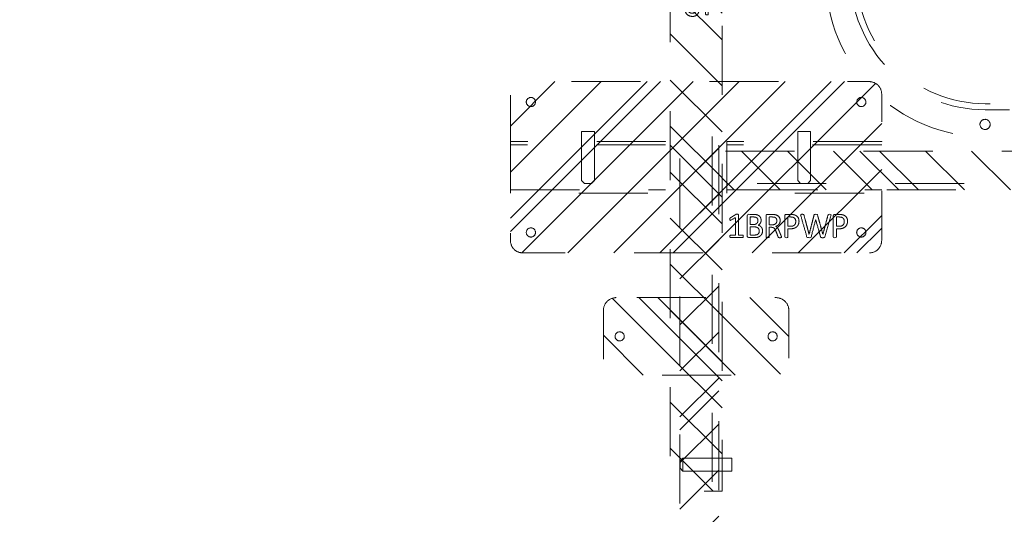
# Model space of a CAD drawing. Header units: inches. Extents: x -465 to -303, y -234 to 7.
# Tile 23 of 81: x -397 to -378, y -20 to -11. Entities that reach past the tile are written whole.
import ezdxf

# ---------------------------------------------------------------- set-up
doc = ezdxf.new("R2010")
doc.units = ezdxf.units.IN
doc.header["$LTSCALE"] = 32
doc.header["$MEASUREMENT"] = 0
doc.header["$PDMODE"] = 1
doc.header["$PDSIZE"] = -2
doc.linetypes.add('Dash Style-1', pattern=[0.083328, 0.041656, -0.041672])
for name, color, linetype, lineweight in [('DashLine', 7, 'Dash Style-1', 13), ('DashLineFill', 7, 'Dash Style-1', 13), ('Drawing', 7, 'Continuous', 18), ('Metal-DeskStructure', 7, 'Continuous', 13), ('None', 7, 'Continuous', 18), ('SolidLine', 7, 'Continuous', 15)]:
    doc.layers.add(name, color=color, linetype=linetype, lineweight=lineweight)
pattern_1 = [(45, (0, 0), (-1.61302, 1.93572), []), (45, (-1.0608, 1.0608), (-0.472346, 0.416761), [])]

# ---------------------------------------------------------------- blocks, each defined once
blk = doc.blocks.new('Group-33')
at = {"layer": 'DashLine'}
blk.add_open_spline([(35.631, -2.559), (35.63, -14.016), (35.629, -25.472), (35.631, -28.043), (35.442, -30.607), (33.452, -57.879), (31.462, -85.151), (31.255, -86.464), (29.931, -86.575), (19.094, -86.575), (8.257, -86.575), (6.934, -86.464), (6.726, -85.151), (4.736, -57.879), (2.746, -30.607), (2.558, -28.043), (2.559, -25.472), (2.559, -14.016), (2.558, -2.559), (19.094, -2.559), (35.631, -2.559)], degree=2, knots=[0, 0, 0, 0.101602, 0.101602, 0.124398, 0.124398, 0.366817, 0.366817, 0.378599, 0.378599, 0.47475, 0.47475, 0.486533, 0.486533, 0.728951, 0.728951, 0.751748, 0.751748, 0.853349, 0.853349, 1, 1, 1], dxfattribs=at)
at = {"layer": 'SolidLine'}
blk.add_open_spline([(37.087, -2.559), (19.094, -2.559), (1.102, -2.559), (1.102, -14.016), (1.102, -25.472), (1.103, -28.096), (1.293, -30.713), (3.283, -57.985), (5.273, -85.257), (5.678, -87.816), (8.257, -88.031), (19.094, -88.031), (29.931, -88.031), (32.511, -87.816), (32.915, -85.257), (34.905, -57.985), (36.895, -30.713), (37.086, -28.096), (37.086, -25.472), (37.087, -14.016), (37.087, -2.559)], degree=2, knots=[0, 0, 0, 0.153989, 0.153989, 0.252041, 0.252041, 0.274495, 0.274495, 0.508445, 0.508445, 0.530607, 0.530607, 0.623382, 0.623382, 0.645544, 0.645544, 0.879494, 0.879494, 0.901948, 0.901948, 1, 1, 1], dxfattribs=at)
blk = doc.blocks.new('1BRPT7-CChannel-1067 (2D)')
at = {"layer": 'DashLineFill', "linetype": 'Continuous', "lineweight": 13}
h = blk.add_hatch(dxfattribs=at)
h.set_pattern_fill('Steel', color=253, style=0, pattern_type=2)
h.set_pattern_definition(pattern_1)
h.paths.add_polyline_path([(-0.313, 0.584), (-0.313, 21.004), (0.437, 21.004), (0.437, -21.004), (-0.313, -21.004), (-0.313, -0.584)])
at = {"layer": 'DashLine'}
blk.add_line((0.311, 21.004), (0.311, -21.004), dxfattribs=at)
at = {"layer": 'DashLineFill', "flags": 128}
blk.add_lwpolyline([(-0.313, 0.584), (-0.313, 21.004), (0.437, 21.004), (0.437, -21.004), (-0.313, -21.004), (-0.313, -0.584)], dxfattribs=at)
blk = doc.blocks.new('Group-65')
at = {"layer": 'DashLine'}
for p, q in [((20.086, 0.689), (19.836, 0.689)), ((19.836, 0.689), (19.836, -0.255)), ((20.086, -0.255), (20.086, 0.689)), ((19.836, -0.255), (19.892, -0.311)), ((19.84, -0.255), (19.836, -0.255)), ((19.852, -0.255), (19.84, -0.255)), ((19.872, -0.255), (19.852, -0.255)), ((19.898, -0.255), (19.872, -0.255)), ((19.901, -0.311), (19.892, -0.311)), ((19.928, -0.255), (19.898, -0.255)), ((19.912, -0.311), (19.901, -0.311)), ((19.926, -0.311), (19.912, -0.311)), ((19.943, -0.311), (19.926, -0.311)), ((19.961, -0.255), (19.928, -0.255)), ((19.978, -0.311), (19.943, -0.311)), ((19.993, -0.255), (19.961, -0.255)), ((19.995, -0.311), (19.978, -0.311)), ((20.023, -0.255), (19.993, -0.255)), ((20.009, -0.311), (19.995, -0.311)), ((20.02, -0.311), (20.009, -0.311)), ((20.027, -0.311), (20.02, -0.311)), ((20.049, -0.255), (20.023, -0.255)), ((20.029, -0.311), (20.027, -0.311)), ((20.029, -0.311), (20.086, -0.255)), ((20.069, -0.255), (20.049, -0.255)), ((20.081, -0.255), (20.069, -0.255)), ((20.086, -0.255), (20.081, -0.255))]:
    blk.add_line(p, q, dxfattribs=at)
blk = doc.blocks.new('Group-66')
at = {"layer": 'Metal-DeskStructure', "color": 7}
for points, knots in [([(9.57, -0.189), (9.57, -0.197), (9.568, -0.211), (9.559, -0.213), (9.44, -0.213), (9.321, -0.213), (9.318, -0.212), (9.314, -0.206), (9.312, -0.197), (9.312, -0.184), (9.314, -0.175), (9.316, -0.169), (9.321, -0.165), (9.37, -0.165), (9.417, -0.165), (9.417, 0.004), (9.417, 0.174), (9.374, 0.148), (9.331, 0.122), (9.325, 0.121), (9.316, 0.119), (9.312, 0.122), (9.31, 0.133), (9.31, 0.146), (9.31, 0.156), (9.312, 0.161), (9.316, 0.165), (9.319, 0.167), (9.371, 0.2), (9.423, 0.233), (9.425, 0.235), (9.428, 0.235), (9.434, 0.237), (9.451, 0.237), (9.469, 0.237), (9.474, 0.233), (9.476, 0.229), (9.476, 0.031), (9.476, -0.165), (9.517, -0.165), (9.561, -0.165), (9.565, -0.169), (9.569, -0.175), (9.57, -0.184), (9.57, -0.189)], [0, 0, 0, 0.00261, 0.007831, 0.010441, 0.176195, 0.178805, 0.181415, 0.184026, 0.186636, 0.188594, 0.190551, 0.192509, 0.194467, 0.244389, 0.244389, 0.424498, 0.424498, 0.47805, 0.47805, 0.484241, 0.490432, 0.496622, 0.502813, 0.507071, 0.510941, 0.514811, 0.518682, 0.518682, 0.576295, 0.576295, 0.578743, 0.58119, 0.583638, 0.590247, 0.593184, 0.596122, 0.599059, 0.911881, 0.911881, 0.976501, 0.982376, 0.988251, 0.994125, 1, 1, 1]), ([(9.942, -0.084), (9.942, -0.106), (9.93, -0.141), (9.912, -0.171), (9.884, -0.191), (9.835, -0.213), (9.727, -0.213), (9.661, -0.213), (9.646, -0.202), (9.646, 0.011), (9.646, 0.224), (9.661, 0.235), (9.719, 0.235), (9.811, 0.235), (9.862, 0.218), (9.895, 0.191), (9.914, 0.148), (9.914, 0.106), (9.906, 0.076), (9.892, 0.052), (9.868, 0.032), (9.855, 0.026), (9.873, 0.023), (9.905, 0.004), (9.929, -0.023), (9.942, -0.062), (9.942, -0.084)], [0, 0, 0, 0.031455, 0.06291, 0.094366, 0.125821, 0.188731, 0.266159, 0.275837, 0.285516, 0.435531, 0.44521, 0.454888, 0.521427, 0.574659, 0.627891, 0.681123, 0.734355, 0.762747, 0.791139, 0.819531, 0.847924, 0.847924, 0.885943, 0.923962, 0.961981, 1, 1, 1]), ([(10.308, -0.204), (10.308, -0.208), (10.306, -0.212), (10.299, -0.213), (10.286, -0.215), (10.267, -0.215), (10.256, -0.213), (10.249, -0.212), (10.245, -0.206), (10.243, -0.201), (10.223, -0.148), (10.203, -0.095), (10.195, -0.077), (10.181, -0.047), (10.158, -0.025), (10.129, -0.014), (10.089, -0.014), (10.07, -0.014), (10.07, -0.109), (10.07, -0.208), (10.066, -0.212), (10.059, -0.213), (10.048, -0.215), (10.031, -0.215), (10.02, -0.213), (10.013, -0.212), (10.009, -0.208), (10.009, 0.003), (10.009, 0.224), (10.024, 0.235), (10.079, 0.235), (10.144, 0.235), (10.166, 0.233), (10.175, 0.231), (10.201, 0.228), (10.241, 0.207), (10.267, 0.178), (10.282, 0.139), (10.282, 0.095), (10.269, 0.058), (10.247, 0.03), (10.214, 0.012), (10.195, 0.004), (10.206, -0.001), (10.225, -0.016), (10.24, -0.036), (10.253, -0.064), (10.26, -0.081), (10.28, -0.129), (10.3, -0.178), (10.306, -0.191), (10.308, -0.202), (10.308, -0.204)], [0, 0, 0, 0.004018, 0.008035, 0.012053, 0.01607, 0.020088, 0.024105, 0.028123, 0.03214, 0.03214, 0.070951, 0.070951, 0.084634, 0.098317, 0.112001, 0.125684, 0.138745, 0.138745, 0.202807, 0.205295, 0.207782, 0.21027, 0.212758, 0.214748, 0.216739, 0.218729, 0.220719, 0.332671, 0.339637, 0.346603, 0.391882, 0.407555, 0.423229, 0.423229, 0.466696, 0.510164, 0.553631, 0.597099, 0.640566, 0.684033, 0.727501, 0.770968, 0.770968, 0.798042, 0.825115, 0.852188, 0.879262, 0.879262, 0.958132, 0.958132, 0.979066, 1, 1, 1]), ([(10.646, 0.104), (10.646, 0.069), (10.624, 0.015), (10.583, -0.022), (10.524, -0.044), (10.457, -0.044), (10.432, -0.044), (10.432, -0.124), (10.432, -0.208), (10.428, -0.212), (10.421, -0.213), (10.41, -0.215), (10.393, -0.215), (10.382, -0.213), (10.375, -0.212), (10.371, -0.208), (10.371, 0.002), (10.371, 0.222), (10.386, 0.235), (10.443, 0.235), (10.506, 0.235), (10.531, 0.231), (10.568, 0.224), (10.605, 0.202), (10.633, 0.17), (10.646, 0.128), (10.646, 0.104)], [0, 0, 0, 0.066268, 0.132535, 0.198803, 0.26507, 0.303966, 0.303966, 0.429297, 0.43506, 0.440822, 0.446584, 0.452347, 0.456957, 0.461567, 0.466177, 0.470786, 0.728938, 0.745073, 0.761208, 0.845107, 0.870922, 0.896738, 0.922553, 0.948369, 0.974184, 1, 1, 1]), ([(10.996, 0.209), (10.996, 0.203), (10.996, 0.193), (10.992, 0.187), (10.987, 0.183), (10.922, 0.183), (10.859, 0.183), (10.859, -0.01), (10.859, -0.208), (10.856, -0.212), (10.848, -0.213), (10.837, -0.215), (10.82, -0.215), (10.809, -0.213), (10.802, -0.212), (10.798, -0.208), (10.798, -0.01), (10.798, 0.183), (10.736, 0.183), (10.671, 0.183), (10.665, 0.187), (10.664, 0.193), (10.662, 0.202), (10.662, 0.215), (10.664, 0.226), (10.665, 0.231), (10.671, 0.235), (10.829, 0.235), (10.987, 0.235), (10.992, 0.231), (10.996, 0.226), (10.996, 0.215), (10.996, 0.209)], [0, 0, 0, 0.003046, 0.005389, 0.007733, 0.010076, 0.089744, 0.089744, 0.335779, 0.340465, 0.345152, 0.349838, 0.354524, 0.360382, 0.36624, 0.372099, 0.377957, 0.6855, 0.6855, 0.785085, 0.788014, 0.790943, 0.793872, 0.796801, 0.798998, 0.801195, 0.803391, 0.805588, 0.991213, 0.99341, 0.995606, 0.997803, 1, 1, 1]), ([(11.299, -0.07), (11.299, -0.105), (11.275, -0.162), (11.23, -0.201), (11.169, -0.221), (11.11, -0.221), (11.073, -0.213), (11.044, -0.206), (11.025, -0.197), (11.02, -0.193), (11.018, -0.188), (11.016, -0.182), (11.016, -0.172), (11.016, -0.162), (11.018, -0.153), (11.02, -0.145), (11.024, -0.143), (11.029, -0.143), (11.044, -0.153), (11.068, -0.162), (11.105, -0.171), (11.153, -0.171), (11.191, -0.16), (11.219, -0.136), (11.236, -0.101), (11.236, -0.053), (11.223, -0.022), (11.195, 0.001), (11.151, 0.012), (11.101, 0.012), (11.07, 0.008), (11.048, 0.008), (11.038, 0.017), (11.038, 0.121), (11.038, 0.224), (11.049, 0.235), (11.159, 0.235), (11.262, 0.235), (11.265, 0.231), (11.269, 0.226), (11.271, 0.215), (11.271, 0.196), (11.263, 0.183), (11.174, 0.183), (11.09, 0.183), (11.09, 0.12), (11.09, 0.056), (11.103, 0.058), (11.129, 0.06), (11.184, 0.06), (11.241, 0.041), (11.278, 0.008), (11.299, -0.04), (11.299, -0.07)], [0, 0, 0, 0.016248, 0.032495, 0.048743, 0.064991, 0.07474, 0.084488, 0.094237, 0.103985, 0.113734, 0.123483, 0.133231, 0.143955, 0.155653, 0.167352, 0.17905, 0.190748, 0.214145, 0.237542, 0.260938, 0.284335, 0.304389, 0.324444, 0.344498, 0.364552, 0.381743, 0.398934, 0.416124, 0.433315, 0.445134, 0.456952, 0.465394, 0.473836, 0.532936, 0.541379, 0.549822, 0.625104, 0.627919, 0.630733, 0.633547, 0.636362, 0.642928, 0.649495, 0.749089, 0.749089, 0.824606, 0.824606, 0.840082, 0.855558, 0.891668, 0.927779, 0.963889, 1, 1, 1]), ([(9.853, 0.115), (9.853, 0.132), (9.844, 0.157), (9.823, 0.176), (9.792, 0.185), (9.737, 0.185), (9.705, 0.185), (9.705, 0.113), (9.705, 0.041), (9.739, 0.041), (9.796, 0.041), (9.825, 0.052), (9.844, 0.073), (9.853, 0.1), (9.853, 0.115)], [0, 0, 0, 0.074499, 0.148998, 0.223496, 0.297995, 0.395417, 0.395417, 0.61891, 0.61891, 0.724928, 0.793696, 0.862464, 0.931232, 1, 1, 1]), ([(10.219, 0.109), (10.219, 0.137), (10.195, 0.172), (10.168, 0.181), (10.158, 0.183), (10.136, 0.185), (10.095, 0.185), (10.07, 0.185), (10.07, 0.109), (10.07, 0.034), (10.098, 0.034), (10.151, 0.034), (10.184, 0.045), (10.208, 0.067), (10.219, 0.095), (10.219, 0.109)], [0, 0, 0, 0.142515, 0.285031, 0.285031, 0.330993, 0.376955, 0.445899, 0.445899, 0.655281, 0.655281, 0.734439, 0.800829, 0.867219, 0.93361, 1, 1, 1]), ([(10.583, 0.098), (10.583, 0.126), (10.563, 0.163), (10.533, 0.18), (10.502, 0.185), (10.459, 0.185), (10.432, 0.185), (10.432, 0.096), (10.432, 0.006), (10.459, 0.006), (10.511, 0.006), (10.548, 0.019), (10.572, 0.045), (10.583, 0.078), (10.583, 0.098)], [0, 0, 0, 0.053098, 0.106195, 0.159293, 0.212391, 0.297937, 0.297937, 0.584068, 0.584068, 0.669615, 0.752211, 0.834807, 0.917404, 1, 1, 1]), ([(9.879, -0.088), (9.879, -0.068), (9.866, -0.038), (9.842, -0.018), (9.805, -0.007), (9.741, -0.007), (9.705, -0.007), (9.705, -0.085), (9.705, -0.164), (9.749, -0.164), (9.833, -0.164), (9.866, -0.136), (9.879, -0.106), (9.879, -0.088)], [0, 0, 0, 0.079156, 0.158312, 0.237468, 0.316624, 0.419526, 0.419526, 0.643799, 0.643799, 0.767809, 0.883905, 0.941952, 1, 1, 1])]:
    blk.add_open_spline(points, degree=2, knots=knots, dxfattribs=at)
blk = doc.blocks.new('1BRPT5-RightBeam (2D)')
at = {"layer": 'DashLineFill', "linetype": 'Continuous', "lineweight": 13}
h = blk.add_hatch(dxfattribs=at)
h.set_pattern_fill('Steel', color=253, style=0, pattern_type=2)
h.set_pattern_definition(pattern_1)
edge = h.paths.add_edge_path()
edge.add_arc((16.982, -1.541), 0.25, 180, 270)
edge.add_line((16.982, -1.791), (17.978, -1.791))
edge.add_arc((17.978, -1.541), 0.25, 270, 360)
edge.add_line((18.228, -1.541), (18.228, 1.541))
edge.add_arc((17.978, 1.541), 0.25, 0, 90)
edge.add_line((17.978, 1.791), (16.982, 1.791))
edge.add_arc((16.982, 1.541), 0.25, 90, 180)
edge.add_line((16.732, 1.541), (16.732, -1.541))
h = blk.add_hatch(dxfattribs=at)
h.set_pattern_fill('Steel', color=253, style=0, pattern_type=2)
h.set_pattern_definition(pattern_1)
h.paths.add_polyline_path([(-1.85, 0.5), (20.472, 0.5), (20.472, -0.5), (-1.85, -0.5)])
at = {"layer": 'DashLineFill'}
for p, q in [((2.362, 0.5), (2.362, -0.5)), ((3.386, 0.5), (3.386, -0.5))]:
    blk.add_line(p, q, dxfattribs=at)
at = {"layer": 'DashLineFill', "flags": 128}
blk.add_lwpolyline([(16.732, -1.541, 0.414214), (16.982, -1.791), (17.978, -1.791, 0.414214), (18.228, -1.541), (18.228, 1.541, 0.414214), (17.978, 1.791), (16.982, 1.791, 0.414214), (16.732, 1.541)], format="xyb", close=True, dxfattribs=at)
blk.add_lwpolyline([(-1.85, 0.5), (20.472, 0.5), (20.472, -0.5), (-1.85, -0.5)], close=True, dxfattribs=at)
at = {"layer": 'SolidLine', "flags": 128}
for points in [[(17.569, 1.476), (17.568, 1.468), (17.567, 1.459), (17.565, 1.451), (17.562, 1.442), (17.558, 1.435), (17.554, 1.427), (17.549, 1.42), (17.543, 1.414), (17.537, 1.408), (17.53, 1.403), (17.522, 1.398), (17.514, 1.395), (17.506, 1.392), (17.498, 1.389), (17.489, 1.388), (17.48, 1.388), (17.472, 1.388), (17.463, 1.389), (17.455, 1.392), (17.446, 1.395), (17.439, 1.398), (17.431, 1.403), (17.424, 1.408), (17.418, 1.414), (17.412, 1.42), (17.407, 1.427), (17.402, 1.435), (17.398, 1.442), (17.396, 1.451), (17.393, 1.459), (17.392, 1.468), (17.392, 1.476), (17.392, 1.485), (17.393, 1.494), (17.396, 1.502), (17.398, 1.51), (17.402, 1.518), (17.407, 1.526), (17.412, 1.533), (17.418, 1.539), (17.424, 1.545), (17.431, 1.55), (17.439, 1.555), (17.446, 1.558), (17.455, 1.561), (17.463, 1.563), (17.472, 1.565), (17.48, 1.565), (17.489, 1.565), (17.498, 1.563), (17.506, 1.561), (17.514, 1.558), (17.522, 1.555), (17.53, 1.55), (17.537, 1.545), (17.543, 1.539), (17.549, 1.533), (17.554, 1.526), (17.558, 1.518), (17.562, 1.51), (17.565, 1.502), (17.567, 1.494), (17.568, 1.485)], [(-1.177, -0.373), (-1.213, -0.369), (-1.249, -0.361), (-1.284, -0.349), (-1.317, -0.334), (-1.349, -0.316), (-1.379, -0.295), (-1.407, -0.271), (-1.433, -0.245), (-1.455, -0.216), (-1.475, -0.185), (-1.491, -0.152), (-1.505, -0.118), (-1.514, -0.082), (-1.521, -0.046), (-1.524, -0.009), (-1.523, 0.027), (-1.518, 0.064), (-1.51, 0.099), (-1.499, 0.134), (-1.484, 0.168), (-1.466, 0.2), (-1.445, 0.23), (-1.421, 0.258), (-1.394, 0.283), (-1.365, 0.306), (-1.334, 0.325), (-1.301, 0.342), (-1.267, 0.355), (-1.232, 0.365), (-1.196, 0.371), (-1.159, 0.374), (-1.122, 0.373), (-1.086, 0.369), (-1.05, 0.361), (-1.015, 0.349), (-0.982, 0.334), (-0.95, 0.316), (-0.92, 0.295), (-0.892, 0.271), (-0.867, 0.245), (-0.844, 0.216), (-0.824, 0.185), (-0.808, 0.152), (-0.795, 0.118), (-0.785, 0.082), (-0.778, 0.046), (-0.776, 0.009), (-0.777, -0.027), (-0.781, -0.064), (-0.789, -0.099), (-0.801, -0.134), (-0.815, -0.168), (-0.833, -0.2), (-0.855, -0.23), (-0.878, -0.258), (-0.905, -0.283), (-0.934, -0.306), (-0.965, -0.325), (-0.998, -0.342), (-1.032, -0.355), (-1.067, -0.365), (-1.104, -0.371), (-1.14, -0.374)], [(1.122, -0.373), (1.086, -0.369), (1.05, -0.361), (1.015, -0.349), (0.982, -0.334), (0.95, -0.316), (0.92, -0.295), (0.892, -0.271), (0.867, -0.245), (0.844, -0.216), (0.824, -0.185), (0.808, -0.152), (0.795, -0.118), (0.785, -0.082), (0.778, -0.046), (0.776, -0.009), (0.777, 0.027), (0.781, 0.064), (0.789, 0.099), (0.801, 0.134), (0.815, 0.168), (0.833, 0.2), (0.855, 0.23), (0.878, 0.258), (0.905, 0.283), (0.934, 0.306), (0.965, 0.325), (0.998, 0.342), (1.032, 0.355), (1.067, 0.365), (1.104, 0.371), (1.14, 0.374), (1.177, 0.373), (1.213, 0.369), (1.249, 0.361), (1.284, 0.349), (1.317, 0.334), (1.349, 0.316), (1.379, 0.295), (1.407, 0.271), (1.433, 0.245), (1.455, 0.216), (1.475, 0.185), (1.491, 0.152), (1.505, 0.118), (1.514, 0.082), (1.521, 0.046), (1.524, 0.009), (1.523, -0.027), (1.518, -0.064), (1.51, -0.099), (1.499, -0.134), (1.484, -0.168), (1.466, -0.2), (1.445, -0.23), (1.421, -0.258), (1.394, -0.283), (1.365, -0.306), (1.334, -0.325), (1.301, -0.342), (1.267, -0.355), (1.232, -0.365), (1.196, -0.371), (1.159, -0.374)], [(-1.15, -0.131), (-1.162, -0.13), (-1.175, -0.128), (-1.188, -0.125), (-1.2, -0.121), (-1.211, -0.115), (-1.222, -0.109), (-1.233, -0.101), (-1.242, -0.093), (-1.251, -0.083), (-1.258, -0.073), (-1.265, -0.062), (-1.27, -0.05), (-1.275, -0.038), (-1.278, -0.026), (-1.28, -0.013), (-1.28, 0), (-1.28, 0.013), (-1.278, 0.026), (-1.275, 0.038), (-1.27, 0.05), (-1.265, 0.062), (-1.258, 0.073), (-1.251, 0.083), (-1.242, 0.093), (-1.233, 0.101), (-1.222, 0.109), (-1.211, 0.115), (-1.2, 0.121), (-1.188, 0.125), (-1.175, 0.128), (-1.162, 0.13), (-1.15, 0.131), (-1.137, 0.13), (-1.124, 0.128), (-1.112, 0.125), (-1.1, 0.121), (-1.088, 0.115), (-1.077, 0.109), (-1.067, 0.101), (-1.057, 0.093), (-1.048, 0.083), (-1.041, 0.073), (-1.034, 0.062), (-1.029, 0.05), (-1.024, 0.038), (-1.021, 0.026), (-1.019, 0.013), (-1.019, 0), (-1.019, -0.013), (-1.021, -0.026), (-1.024, -0.038), (-1.029, -0.05), (-1.034, -0.062), (-1.041, -0.073), (-1.048, -0.083), (-1.057, -0.093), (-1.067, -0.101), (-1.077, -0.109), (-1.088, -0.115), (-1.1, -0.121), (-1.112, -0.125), (-1.124, -0.128), (-1.137, -0.13)], [(1.28, 0), (1.28, -0.013), (1.278, -0.026), (1.275, -0.038), (1.27, -0.05), (1.265, -0.062), (1.258, -0.073), (1.251, -0.083), (1.242, -0.093), (1.233, -0.101), (1.222, -0.109), (1.211, -0.115), (1.2, -0.121), (1.188, -0.125), (1.175, -0.128), (1.162, -0.13), (1.15, -0.131), (1.137, -0.13), (1.124, -0.128), (1.112, -0.125), (1.1, -0.121), (1.088, -0.115), (1.077, -0.109), (1.067, -0.101), (1.057, -0.093), (1.048, -0.083), (1.041, -0.073), (1.034, -0.062), (1.029, -0.05), (1.024, -0.038), (1.021, -0.026), (1.019, -0.013), (1.019, 0), (1.019, 0.013), (1.021, 0.026), (1.024, 0.038), (1.029, 0.05), (1.034, 0.062), (1.041, 0.073), (1.048, 0.083), (1.057, 0.093), (1.067, 0.101), (1.077, 0.109), (1.088, 0.115), (1.1, 0.121), (1.112, 0.125), (1.124, 0.128), (1.137, 0.13), (1.15, 0.131), (1.162, 0.13), (1.175, 0.128), (1.188, 0.125), (1.2, 0.121), (1.211, 0.115), (1.222, 0.109), (1.233, 0.101), (1.242, 0.093), (1.251, 0.083), (1.258, 0.073), (1.265, 0.062), (1.27, 0.05), (1.275, 0.038), (1.278, 0.026), (1.28, 0.013)], [(17.569, -1.476), (17.568, -1.485), (17.567, -1.494), (17.565, -1.502), (17.562, -1.51), (17.558, -1.518), (17.554, -1.526), (17.549, -1.533), (17.543, -1.539), (17.537, -1.545), (17.53, -1.55), (17.522, -1.555), (17.514, -1.558), (17.506, -1.561), (17.498, -1.563), (17.489, -1.565), (17.48, -1.565), (17.472, -1.565), (17.463, -1.563), (17.455, -1.561), (17.446, -1.558), (17.439, -1.555), (17.431, -1.55), (17.424, -1.545), (17.418, -1.539), (17.412, -1.533), (17.407, -1.526), (17.402, -1.518), (17.398, -1.51), (17.396, -1.502), (17.393, -1.494), (17.392, -1.485), (17.392, -1.476), (17.392, -1.468), (17.393, -1.459), (17.396, -1.451), (17.398, -1.442), (17.402, -1.435), (17.407, -1.427), (17.412, -1.42), (17.418, -1.414), (17.424, -1.408), (17.431, -1.403), (17.439, -1.398), (17.446, -1.395), (17.455, -1.392), (17.463, -1.389), (17.472, -1.388), (17.48, -1.388), (17.489, -1.388), (17.498, -1.389), (17.506, -1.392), (17.514, -1.395), (17.522, -1.398), (17.53, -1.403), (17.537, -1.408), (17.543, -1.414), (17.549, -1.42), (17.554, -1.427), (17.558, -1.435), (17.562, -1.442), (17.565, -1.451), (17.567, -1.459), (17.568, -1.468)]]:
    blk.add_lwpolyline(points, close=True, dxfattribs=at)
at = {"layer": 'DashLine', "color": 7}
blk.add_blockref('Group-65', (0, 0), dxfattribs=at)
at = {"layer": 'Metal-DeskStructure', "color": 7}
blk.add_blockref('Group-66', (0, 0), dxfattribs=at)
blk = doc.blocks.new('Group-70')
at = {"layer": 'None', "color": 7, "rotation": 270}
blk.add_blockref('1BRPT5-RightBeam (2D)', (27.217, -5.315), dxfattribs=at)
at = {"layer": 'None', "color": 7}
blk.add_blockref('1BRPT7-CChannel-1067 (2D)', (27.217, -39.941), dxfattribs=at)
blk = doc.blocks.new('Group-72')
at = {"layer": 'Metal-DeskStructure', "color": 7}
for points, knots in [([(0.911, -1.335), (0.911, -1.343), (0.909, -1.356), (0.9, -1.359), (0.781, -1.359), (0.662, -1.359), (0.659, -1.357), (0.655, -1.352), (0.653, -1.343), (0.653, -1.33), (0.655, -1.32), (0.657, -1.315), (0.662, -1.311), (0.711, -1.311), (0.758, -1.311), (0.758, -1.141), (0.758, -0.972), (0.715, -0.997), (0.672, -1.023), (0.666, -1.025), (0.657, -1.027), (0.653, -1.023), (0.651, -1.012), (0.651, -1), (0.651, -0.99), (0.653, -0.985), (0.657, -0.981), (0.66, -0.979), (0.712, -0.946), (0.764, -0.913), (0.766, -0.911), (0.769, -0.911), (0.775, -0.909), (0.792, -0.909), (0.81, -0.909), (0.816, -0.913), (0.817, -0.916), (0.817, -1.115), (0.817, -1.311), (0.858, -1.311), (0.902, -1.311), (0.906, -1.315), (0.91, -1.32), (0.911, -1.33), (0.911, -1.335)], [0, 0, 0, 0.00261, 0.007831, 0.010441, 0.176195, 0.178805, 0.181415, 0.184026, 0.186636, 0.188594, 0.190551, 0.192509, 0.194467, 0.244389, 0.244389, 0.424498, 0.424498, 0.47805, 0.47805, 0.484241, 0.490432, 0.496622, 0.502813, 0.507071, 0.510941, 0.514811, 0.518682, 0.518682, 0.576295, 0.576295, 0.578743, 0.58119, 0.583638, 0.590247, 0.593184, 0.596122, 0.599059, 0.911881, 0.911881, 0.976501, 0.982376, 0.988251, 0.994125, 1, 1, 1]), ([(1.283, -1.23), (1.283, -1.252), (1.272, -1.287), (1.253, -1.317), (1.225, -1.337), (1.176, -1.359), (1.069, -1.359), (1.002, -1.359), (0.987, -1.348), (0.987, -1.135), (0.987, -0.922), (1.002, -0.911), (1.06, -0.911), (1.152, -0.911), (1.203, -0.927), (1.236, -0.955), (1.255, -0.997), (1.255, -1.04), (1.248, -1.069), (1.233, -1.093), (1.209, -1.114), (1.196, -1.119), (1.214, -1.123), (1.246, -1.141), (1.27, -1.169), (1.283, -1.208), (1.283, -1.23)], [0, 0, 0, 0.031455, 0.06291, 0.094366, 0.125821, 0.188731, 0.266159, 0.275837, 0.285516, 0.435531, 0.44521, 0.454888, 0.521427, 0.574659, 0.627891, 0.681123, 0.734355, 0.762747, 0.791139, 0.819531, 0.847924, 0.847924, 0.885943, 0.923962, 0.961981, 1, 1, 1]), ([(1.649, -1.35), (1.649, -1.354), (1.647, -1.357), (1.64, -1.359), (1.627, -1.361), (1.608, -1.361), (1.597, -1.359), (1.59, -1.357), (1.586, -1.352), (1.584, -1.346), (1.564, -1.294), (1.544, -1.241), (1.536, -1.223), (1.522, -1.193), (1.499, -1.171), (1.47, -1.16), (1.43, -1.16), (1.411, -1.16), (1.411, -1.255), (1.411, -1.354), (1.407, -1.357), (1.4, -1.359), (1.389, -1.361), (1.372, -1.361), (1.361, -1.359), (1.354, -1.357), (1.35, -1.354), (1.35, -1.142), (1.35, -0.922), (1.365, -0.911), (1.42, -0.911), (1.485, -0.911), (1.507, -0.913), (1.516, -0.914), (1.542, -0.918), (1.582, -0.938), (1.608, -0.968), (1.623, -1.007), (1.623, -1.051), (1.61, -1.088), (1.588, -1.116), (1.555, -1.134), (1.536, -1.141), (1.547, -1.147), (1.566, -1.162), (1.581, -1.182), (1.594, -1.21), (1.601, -1.226), (1.621, -1.275), (1.642, -1.324), (1.647, -1.337), (1.649, -1.348), (1.649, -1.35)], [0, 0, 0, 0.004018, 0.008035, 0.012053, 0.01607, 0.020088, 0.024105, 0.028123, 0.03214, 0.03214, 0.070951, 0.070951, 0.084634, 0.098317, 0.112001, 0.125684, 0.138745, 0.138745, 0.202807, 0.205295, 0.207782, 0.21027, 0.212758, 0.214748, 0.216739, 0.218729, 0.220719, 0.332671, 0.339637, 0.346603, 0.391882, 0.407555, 0.423229, 0.423229, 0.466696, 0.510164, 0.553631, 0.597099, 0.640566, 0.684033, 0.727501, 0.770968, 0.770968, 0.798042, 0.825115, 0.852188, 0.879262, 0.879262, 0.958132, 0.958132, 0.979066, 1, 1, 1]), ([(1.987, -1.042), (1.987, -1.077), (1.965, -1.13), (1.924, -1.167), (1.865, -1.189), (1.798, -1.189), (1.773, -1.189), (1.773, -1.27), (1.773, -1.354), (1.769, -1.357), (1.762, -1.359), (1.751, -1.361), (1.734, -1.361), (1.723, -1.359), (1.716, -1.357), (1.712, -1.354), (1.712, -1.143), (1.712, -0.924), (1.727, -0.911), (1.784, -0.911), (1.847, -0.911), (1.872, -0.914), (1.909, -0.922), (1.946, -0.944), (1.974, -0.975), (1.987, -1.018), (1.987, -1.042)], [0, 0, 0, 0.066268, 0.132535, 0.198803, 0.26507, 0.303966, 0.303966, 0.429297, 0.43506, 0.440822, 0.446584, 0.452347, 0.456957, 0.461567, 0.466177, 0.470786, 0.728938, 0.745073, 0.761208, 0.845107, 0.870922, 0.896738, 0.922553, 0.948369, 0.974184, 1, 1, 1]), ([(2.486, -1.346), (2.484, -1.35), (2.479, -1.357), (2.47, -1.359), (2.455, -1.361), (2.433, -1.361), (2.418, -1.359), (2.409, -1.357), (2.405, -1.35), (2.403, -1.346), (2.356, -1.177), (2.309, -1.009), (2.266, -1.177), (2.222, -1.346), (2.221, -1.35), (2.217, -1.357), (2.208, -1.359), (2.193, -1.361), (2.171, -1.361), (2.156, -1.359), (2.145, -1.357), (2.139, -1.35), (2.139, -1.346), (2.08, -1.14), (2.021, -0.933), (2.019, -0.924), (2.018, -0.916), (2.025, -0.911), (2.038, -0.909), (2.06, -0.909), (2.071, -0.911), (2.078, -0.913), (2.08, -0.918), (2.082, -0.922), (2.132, -1.109), (2.182, -1.296), (2.23, -1.109), (2.278, -0.922), (2.28, -0.918), (2.281, -0.913), (2.289, -0.911), (2.302, -0.909), (2.322, -0.909), (2.333, -0.911), (2.341, -0.913), (2.344, -0.918), (2.344, -0.922), (2.396, -1.109), (2.448, -1.296), (2.497, -1.109), (2.547, -0.922), (2.547, -0.918), (2.549, -0.913), (2.556, -0.911), (2.568, -0.909), (2.588, -0.909), (2.601, -0.911), (2.606, -0.916), (2.606, -0.926), (2.604, -0.933), (2.545, -1.14), (2.486, -1.346)], [0, 0, 0, 0.001377, 0.002754, 0.004131, 0.005508, 0.006884, 0.008261, 0.009638, 0.011015, 0.011015, 0.069504, 0.069504, 0.127673, 0.127673, 0.12905, 0.130427, 0.131804, 0.133181, 0.134558, 0.135935, 0.137312, 0.138689, 0.138689, 0.218878, 0.218878, 0.222389, 0.225899, 0.229409, 0.23292, 0.23643, 0.23994, 0.243451, 0.246961, 0.246961, 0.411844, 0.411844, 0.576329, 0.576329, 0.57984, 0.58335, 0.586861, 0.590371, 0.593296, 0.596222, 0.599147, 0.602072, 0.602072, 0.756075, 0.756075, 0.909695, 0.909695, 0.91262, 0.915546, 0.918471, 0.921396, 0.923833, 0.926271, 0.928708, 0.931145, 0.931145, 1, 1, 1]), ([(2.924, -1.042), (2.924, -1.077), (2.902, -1.13), (2.862, -1.167), (2.803, -1.189), (2.735, -1.189), (2.71, -1.189), (2.71, -1.27), (2.71, -1.354), (2.707, -1.357), (2.699, -1.359), (2.688, -1.361), (2.672, -1.361), (2.66, -1.359), (2.653, -1.357), (2.649, -1.354), (2.649, -1.143), (2.649, -0.924), (2.664, -0.911), (2.721, -0.911), (2.784, -0.911), (2.81, -0.914), (2.847, -0.922), (2.884, -0.944), (2.911, -0.975), (2.924, -1.018), (2.924, -1.042)], [0, 0, 0, 0.066268, 0.132535, 0.198803, 0.26507, 0.303966, 0.303966, 0.429297, 0.43506, 0.440822, 0.446584, 0.452347, 0.456957, 0.461567, 0.466177, 0.470786, 0.728938, 0.745073, 0.761208, 0.845107, 0.870922, 0.896738, 0.922553, 0.948369, 0.974184, 1, 1, 1]), ([(1.194, -1.031), (1.194, -1.014), (1.185, -0.988), (1.164, -0.97), (1.133, -0.961), (1.078, -0.961), (1.046, -0.961), (1.046, -1.033), (1.046, -1.105), (1.081, -1.105), (1.137, -1.105), (1.166, -1.093), (1.185, -1.073), (1.194, -1.045), (1.194, -1.031)], [0, 0, 0, 0.074499, 0.148998, 0.223496, 0.297995, 0.395417, 0.395417, 0.61891, 0.61891, 0.724928, 0.793696, 0.862464, 0.931232, 1, 1, 1]), ([(1.56, -1.036), (1.56, -1.009), (1.536, -0.973), (1.509, -0.964), (1.499, -0.962), (1.477, -0.961), (1.436, -0.961), (1.411, -0.961), (1.411, -1.036), (1.411, -1.112), (1.439, -1.112), (1.492, -1.112), (1.525, -1.101), (1.549, -1.079), (1.56, -1.051), (1.56, -1.036)], [0, 0, 0, 0.142515, 0.285031, 0.285031, 0.330993, 0.376955, 0.445899, 0.445899, 0.655281, 0.655281, 0.734439, 0.800829, 0.867219, 0.93361, 1, 1, 1]), ([(1.924, -1.047), (1.924, -1.02), (1.904, -0.983), (1.874, -0.966), (1.843, -0.961), (1.8, -0.961), (1.773, -0.961), (1.773, -1.05), (1.773, -1.14), (1.8, -1.14), (1.852, -1.14), (1.889, -1.127), (1.913, -1.101), (1.924, -1.068), (1.924, -1.047)], [0, 0, 0, 0.053098, 0.106195, 0.159293, 0.212391, 0.297937, 0.297937, 0.584068, 0.584068, 0.669615, 0.752211, 0.834807, 0.917404, 1, 1, 1]), ([(2.862, -1.047), (2.862, -1.02), (2.841, -0.983), (2.812, -0.966), (2.78, -0.961), (2.737, -0.961), (2.71, -0.961), (2.71, -1.05), (2.71, -1.14), (2.737, -1.14), (2.79, -1.14), (2.827, -1.127), (2.851, -1.101), (2.862, -1.068), (2.862, -1.047)], [0, 0, 0, 0.053098, 0.106195, 0.159293, 0.212391, 0.297937, 0.297937, 0.584068, 0.584068, 0.669615, 0.752211, 0.834807, 0.917404, 1, 1, 1]), ([(1.22, -1.234), (1.22, -1.213), (1.207, -1.184), (1.183, -1.164), (1.146, -1.152), (1.082, -1.152), (1.046, -1.152), (1.046, -1.231), (1.046, -1.309), (1.09, -1.309), (1.174, -1.309), (1.207, -1.282), (1.22, -1.252), (1.22, -1.234)], [0, 0, 0, 0.079156, 0.158312, 0.237468, 0.316624, 0.419526, 0.419526, 0.643799, 0.643799, 0.767809, 0.883905, 0.941952, 1, 1, 1])]:
    blk.add_open_spline(points, degree=2, knots=knots, dxfattribs=at)
blk = doc.blocks.new('1BRPWP_RetrunBracket (2D)')
at = {"layer": 'DashLineFill', "linetype": 'Continuous', "lineweight": 13}
h = blk.add_hatch(dxfattribs=at)
h.set_pattern_fill('Steel', color=253, style=0, pattern_type=2)
h.set_pattern_definition(pattern_1)
edge = h.paths.add_edge_path()
edge.add_arc((3.346, -1.417), 0.236, 270, 360)
edge.add_line((3.583, -1.417), (3.583, 1.417))
edge.add_arc((3.346, 1.417), 0.236, 0, 90)
edge.add_line((3.346, 1.654), (-3.346, 1.654))
edge.add_arc((-3.346, 1.417), 0.236, 90, 180)
edge.add_line((-3.583, 1.417), (-3.583, -1.417))
edge.add_arc((-3.346, -1.417), 0.236, 180, 270)
edge.add_line((-3.346, -1.654), (3.346, -1.654))
at = {"layer": 'DashLine'}
for p, q in [((-0.591, 0.435), (-3.583, 0.435)), ((3.583, 0.435), (0.591, 0.435)), ((-3.583, -0.435), (-0.591, -0.435)), ((0.591, -0.435), (3.583, -0.435))]:
    blk.add_line(p, q, dxfattribs=at)
at = {"layer": 'DashLine', "flags": 128}
for points in [[(-3.278, 1.26), (-3.277, 1.269), (-3.276, 1.277), (-3.274, 1.286), (-3.271, 1.294), (-3.267, 1.302), (-3.263, 1.309), (-3.257, 1.316), (-3.252, 1.322), (-3.245, 1.328), (-3.238, 1.333), (-3.231, 1.338), (-3.223, 1.342), (-3.215, 1.345), (-3.206, 1.347), (-3.198, 1.348), (-3.189, 1.348), (-3.18, 1.348), (-3.172, 1.347), (-3.163, 1.345), (-3.155, 1.342), (-3.147, 1.338), (-3.14, 1.333), (-3.133, 1.328), (-3.126, 1.322), (-3.121, 1.316), (-3.115, 1.309), (-3.111, 1.302), (-3.107, 1.294), (-3.104, 1.286), (-3.102, 1.277), (-3.101, 1.269), (-3.1, 1.26), (-3.101, 1.251), (-3.102, 1.243), (-3.104, 1.234), (-3.107, 1.226), (-3.111, 1.218), (-3.115, 1.211), (-3.121, 1.204), (-3.126, 1.197), (-3.133, 1.191), (-3.14, 1.186), (-3.147, 1.182), (-3.155, 1.178), (-3.163, 1.175), (-3.172, 1.173), (-3.18, 1.172), (-3.189, 1.171), (-3.198, 1.172), (-3.206, 1.173), (-3.215, 1.175), (-3.223, 1.178), (-3.231, 1.182), (-3.238, 1.186), (-3.245, 1.191), (-3.252, 1.197), (-3.257, 1.204), (-3.263, 1.211), (-3.267, 1.218), (-3.271, 1.226), (-3.274, 1.234), (-3.276, 1.243), (-3.277, 1.251)], [(3.1, 1.26), (3.101, 1.269), (3.102, 1.277), (3.104, 1.286), (3.107, 1.294), (3.111, 1.302), (3.115, 1.309), (3.121, 1.316), (3.126, 1.322), (3.133, 1.328), (3.14, 1.333), (3.147, 1.338), (3.155, 1.342), (3.163, 1.345), (3.172, 1.347), (3.18, 1.348), (3.189, 1.348), (3.198, 1.348), (3.206, 1.347), (3.215, 1.345), (3.223, 1.342), (3.231, 1.338), (3.238, 1.333), (3.245, 1.328), (3.252, 1.322), (3.257, 1.316), (3.263, 1.309), (3.267, 1.302), (3.271, 1.294), (3.274, 1.286), (3.276, 1.277), (3.277, 1.269), (3.278, 1.26), (3.277, 1.251), (3.276, 1.243), (3.274, 1.234), (3.271, 1.226), (3.267, 1.218), (3.263, 1.211), (3.257, 1.204), (3.252, 1.197), (3.245, 1.191), (3.238, 1.186), (3.231, 1.182), (3.223, 1.178), (3.215, 1.175), (3.206, 1.173), (3.198, 1.172), (3.189, 1.171), (3.18, 1.172), (3.172, 1.173), (3.163, 1.175), (3.155, 1.178), (3.147, 1.182), (3.14, 1.186), (3.133, 1.191), (3.126, 1.197), (3.121, 1.204), (3.115, 1.211), (3.111, 1.218), (3.107, 1.226), (3.104, 1.234), (3.102, 1.243), (3.101, 1.251)], [(-3.583, -0.5), (-3.583, 0.5), (-0.591, 0.5), (-0.591, -0.5)], [(0.591, -0.5), (0.591, 0.5), (3.583, 0.5), (3.583, -0.5)], [(-3.278, -1.26), (-3.277, -1.251), (-3.276, -1.243), (-3.274, -1.234), (-3.271, -1.226), (-3.267, -1.218), (-3.263, -1.211), (-3.257, -1.204), (-3.252, -1.197), (-3.245, -1.191), (-3.238, -1.186), (-3.231, -1.182), (-3.223, -1.178), (-3.215, -1.175), (-3.206, -1.173), (-3.198, -1.172), (-3.189, -1.171), (-3.18, -1.172), (-3.172, -1.173), (-3.163, -1.175), (-3.155, -1.178), (-3.147, -1.182), (-3.14, -1.186), (-3.133, -1.191), (-3.126, -1.197), (-3.121, -1.204), (-3.115, -1.211), (-3.111, -1.218), (-3.107, -1.226), (-3.104, -1.234), (-3.102, -1.243), (-3.101, -1.251), (-3.1, -1.26), (-3.101, -1.269), (-3.102, -1.277), (-3.104, -1.286), (-3.107, -1.294), (-3.111, -1.302), (-3.115, -1.309), (-3.121, -1.316), (-3.126, -1.322), (-3.133, -1.328), (-3.14, -1.333), (-3.147, -1.338), (-3.155, -1.342), (-3.163, -1.345), (-3.172, -1.347), (-3.18, -1.348), (-3.189, -1.348), (-3.198, -1.348), (-3.206, -1.347), (-3.215, -1.345), (-3.223, -1.342), (-3.231, -1.338), (-3.238, -1.333), (-3.245, -1.328), (-3.252, -1.322), (-3.257, -1.316), (-3.263, -1.309), (-3.267, -1.302), (-3.271, -1.294), (-3.274, -1.286), (-3.276, -1.277), (-3.277, -1.269)], [(3.1, -1.26), (3.101, -1.251), (3.102, -1.243), (3.104, -1.234), (3.107, -1.226), (3.111, -1.218), (3.115, -1.211), (3.121, -1.204), (3.126, -1.197), (3.133, -1.191), (3.14, -1.186), (3.147, -1.182), (3.155, -1.178), (3.163, -1.175), (3.172, -1.173), (3.18, -1.172), (3.189, -1.171), (3.198, -1.172), (3.206, -1.173), (3.215, -1.175), (3.223, -1.178), (3.231, -1.182), (3.238, -1.186), (3.245, -1.191), (3.252, -1.197), (3.257, -1.204), (3.263, -1.211), (3.267, -1.218), (3.271, -1.226), (3.274, -1.234), (3.276, -1.243), (3.277, -1.251), (3.278, -1.26), (3.277, -1.269), (3.276, -1.277), (3.274, -1.286), (3.271, -1.294), (3.267, -1.302), (3.263, -1.309), (3.257, -1.316), (3.252, -1.322), (3.245, -1.328), (3.238, -1.333), (3.231, -1.338), (3.223, -1.342), (3.215, -1.345), (3.206, -1.347), (3.198, -1.348), (3.189, -1.348), (3.18, -1.348), (3.172, -1.347), (3.163, -1.345), (3.155, -1.342), (3.147, -1.338), (3.14, -1.333), (3.133, -1.328), (3.126, -1.322), (3.121, -1.316), (3.115, -1.309), (3.111, -1.302), (3.107, -1.294), (3.104, -1.286), (3.102, -1.277), (3.101, -1.269)]]:
    blk.add_lwpolyline(points, close=True, dxfattribs=at)
at = {"layer": 'DashLine', "linetype": 'Continuous', "lineweight": 5}
blk.add_point((0, 0), dxfattribs=at)
at = {"layer": 'DashLineFill', "flags": 128}
blk.add_lwpolyline([(3.346, -1.654, 0.414214), (3.583, -1.417), (3.583, 1.417, 0.414214), (3.346, 1.654), (-3.346, 1.654, 0.414214), (-3.583, 1.417), (-3.583, -1.417, 0.414214), (-3.346, -1.654)], format="xyb", close=True, dxfattribs=at)
at = {"layer": 'SolidLine', "flags": 128}
for points in [[(-2.212, 0.689), (-2.212, -0.255), (-2.155, -0.311), (-2.018, -0.311), (-1.962, -0.255), (-1.962, 0.689)], [(1.962, 0.689), (1.962, -0.255), (2.018, -0.311), (2.155, -0.311), (2.212, -0.255), (2.212, 0.689)]]:
    blk.add_lwpolyline(points, close=True, dxfattribs=at)
at = {"layer": 'Metal-DeskStructure', "color": 7}
blk.add_blockref('Group-72', (0, 0), dxfattribs=at)
blk = doc.blocks.new('Group-73')
at = {"layer": 'None', "color": 7}
blk.add_blockref('1BRPWP_RetrunBracket (2D)', (27.216, -19.528), dxfattribs=at)
at = {"layer": 'None', "color": 7, "rotation": 270}
blk.add_blockref('1BRPT7-CChannel-1067 (2D)', (48.72, -19.528), dxfattribs=at)
blk = doc.blocks.new('1BRPXF_Power_Pantry_30x12_Cred (2D)')
at = {"layer": 'DashLine', "flags": 128}
for points in [[(0, 11.929, -0.414214), (3.071, 15), (8.937, 15, -0.414214), (12.008, 11.929), (12.008, -11.929, -0.414214), (8.937, -15), (3.071, -15, -0.414214), (0, -11.929)], [(0.629, 11.929, -0.414214), (3.109, 14.409), (8.891, 14.409, -0.414214), (11.371, 11.929), (11.371, -11.929, -0.414214), (8.891, -14.409), (3.109, -14.409, -0.414214), (0.629, -11.929)]]:
    blk.add_lwpolyline(points, format="xyb", close=True, dxfattribs=at)
at = {"layer": 'DashLine', "transparency": 33554687, "flags": 128}
blk.add_lwpolyline([(0.51, 11.929, -0.414214), (3.109, 14.528), (8.891, 14.528, -0.414214), (11.489, 11.929), (11.489, -11.929, -0.414214), (8.891, -14.528), (3.109, -14.528, -0.414214), (0.51, -11.929)], format="xyb", close=True, dxfattribs=at)
at = {"layer": 'DashLine', "flags": 128}
blk.add_lwpolyline([(11.772, -12.028), (11.762, -12.027), (11.752, -12.026), (11.743, -12.023), (11.734, -12.02), (11.725, -12.016), (11.717, -12.011), (11.709, -12.005), (11.702, -11.999), (11.696, -11.992), (11.69, -11.984), (11.685, -11.976), (11.681, -11.967), (11.677, -11.958), (11.675, -11.948), (11.674, -11.939), (11.673, -11.929), (11.674, -11.919), (11.675, -11.91), (11.677, -11.901), (11.681, -11.891), (11.685, -11.883), (11.69, -11.874), (11.696, -11.867), (11.702, -11.86), (11.709, -11.853), (11.717, -11.847), (11.725, -11.842), (11.734, -11.838), (11.743, -11.835), (11.752, -11.833), (11.762, -11.831), (11.772, -11.831), (11.781, -11.831), (11.791, -11.833), (11.8, -11.835), (11.809, -11.838), (11.818, -11.842), (11.826, -11.847), (11.834, -11.853), (11.841, -11.86), (11.848, -11.867), (11.853, -11.874), (11.858, -11.883), (11.863, -11.891), (11.866, -11.901), (11.868, -11.91), (11.87, -11.919), (11.87, -11.929), (11.87, -11.939), (11.868, -11.948), (11.866, -11.958), (11.863, -11.967), (11.858, -11.976), (11.853, -11.984), (11.848, -11.992), (11.841, -11.999), (11.834, -12.005), (11.826, -12.011), (11.818, -12.016), (11.809, -12.02), (11.8, -12.023), (11.791, -12.026), (11.781, -12.027)], close=True, dxfattribs=at)
blk = doc.blocks.new('Group-80')
at = {"layer": 'None'}
for name in ['Group-33', 'Group-70']:
    blk.add_blockref(name, (0, 0), dxfattribs=at)
blk.add_blockref('Group-73', (0, 0), dxfattribs=at)
at = {"layer": 'None', "color": 7, "rotation": 270}
blk.add_blockref('1BRPXF_Power_Pantry_30x12_Cred (2D)', (44.724, -6.929), dxfattribs=at)
blk = doc.blocks.new('SL L Desk (2D)')
at = {"layer": 'None'}
blk.add_blockref('Group-80', (0, 0), dxfattribs=at)
at = {"layer": 'Drawing', "color": 0, "flags": 1}
for tag in ['Catalog', 'Custom', 'FinishGroup', 'Discount', 'Tag', 'Item1', 'Item2', 'Item3', 'Item4', 'Item5', 'Item6', 'Item7', 'Item8', 'Item9', 'Item10', 'Item11', 'Item12', 'Item13', 'Item14', 'Item15', 'Item16', 'Item17', 'Item18', 'Item19', 'Item20', 'Item21', 'Item22', 'Item23', 'Item24', 'Item25', 'Option1', 'Option2', 'Option3', 'Option4', 'Option5', 'Option6', 'Option7', 'Option8', 'Option9', 'Option10', 'Option11', 'Option12']:
    blk.add_attdef(tag, (-51.588, -67.077), '', height=0.00709, dxfattribs=at)

msp = doc.modelspace()

# ---------------------------------------------------------------- block references
at = {"layer": 'Drawing'}
msp.add_blockref('SL L Desk (2D)', (-411.047, 5.976), dxfattribs=at)

doc.saveas('drawing.dxf')
